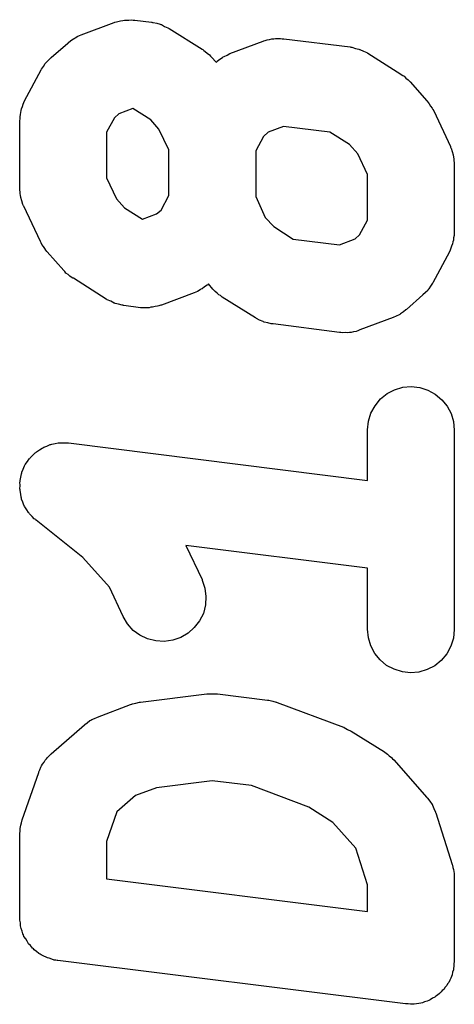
# Model space of a CAD drawing. Extents: x 3.09 to 8.99, y -6.18 to -2.41.
# Tile 95 of 119: x 8.3634 to 8.3757, y -3.5756 to -3.5478. Entities that reach past the tile are written whole.
import ezdxf

# ---------------------------------------------------------------- set-up
doc = ezdxf.new("R2010")
doc.units = 0
doc.header["$MEASUREMENT"] = 0
doc.layers.add('BLACK', color=7, linetype='CONTINUOUS')

msp = doc.modelspace()

# ---------------------------------------------------------------- linework, layer by layer
at = {"layer": 'BLACK', "linetype": 'CONTINUOUS'}
for p, q in [((8.3663, -3.54777), (8.36635, -3.54776)), ((8.36635, -3.54776), (8.3664, -3.54776)), ((8.3664, -3.54776), (8.36647, -3.54776)), ((8.36647, -3.54776), (8.36654, -3.54775)), ((8.36654, -3.54775), (8.36659, -3.54776)), ((8.36659, -3.54776), (8.36664, -3.54776)), ((8.36664, -3.54776), (8.36711, -3.54782)), ((8.36512, -3.54818), (8.36605, -3.54783)), ((8.36605, -3.54783), (8.36607, -3.54782)), ((8.36607, -3.54782), (8.36612, -3.54781)), ((8.36612, -3.54781), (8.36616, -3.5478)), ((8.36616, -3.5478), (8.36623, -3.54778)), ((8.36623, -3.54778), (8.3663, -3.54777)), ((8.36711, -3.54782), (8.36712, -3.54782)), ((8.36712, -3.54782), (8.36714, -3.54783)), ((8.36714, -3.54783), (8.36716, -3.54783)), ((8.36716, -3.54783), (8.36726, -3.54785)), ((8.36726, -3.54785), (8.36736, -3.54788)), ((8.36736, -3.54788), (8.36737, -3.54789)), ((8.36737, -3.54789), (8.36739, -3.54789)), ((8.36739, -3.54789), (8.36748, -3.54794)), ((8.36748, -3.54794), (8.36757, -3.54798)), ((8.36757, -3.54798), (8.36759, -3.54799)), ((8.36759, -3.54799), (8.36761, -3.548)), ((8.36761, -3.548), (8.36854, -3.54858)), ((8.36483, -3.54834), (8.3649, -3.54829)), ((8.3649, -3.54829), (8.36492, -3.54828)), ((8.36492, -3.54828), (8.36495, -3.54826)), ((8.36495, -3.54826), (8.36503, -3.54822)), ((8.36503, -3.54822), (8.36512, -3.54818)), ((8.37033, -3.54834), (8.37038, -3.54832)), ((8.37038, -3.54832), (8.37045, -3.54831)), ((8.37045, -3.54831), (8.37052, -3.54829)), ((8.37052, -3.54829), (8.37057, -3.54829)), ((8.37057, -3.54829), (8.37062, -3.54828)), ((8.37062, -3.54828), (8.37069, -3.54828)), ((8.37069, -3.54828), (8.37076, -3.54828)), ((8.37076, -3.54828), (8.37081, -3.54829)), ((8.37081, -3.54829), (8.37086, -3.54829)), ((8.37086, -3.54829), (8.37273, -3.54852)), ((8.36427, -3.54882), (8.36474, -3.54841)), ((8.36474, -3.54841), (8.36475, -3.5484)), ((8.36475, -3.5484), (8.36483, -3.54834)), ((8.36854, -3.54858), (8.36856, -3.54859)), ((8.36856, -3.54859), (8.36859, -3.54862)), ((8.36933, -3.54871), (8.37027, -3.54836)), ((8.37027, -3.54836), (8.37029, -3.54835)), ((8.37029, -3.54835), (8.37033, -3.54834)), ((8.37273, -3.54852), (8.37275, -3.54853)), ((8.37275, -3.54853), (8.37277, -3.54853)), ((8.37277, -3.54853), (8.37278, -3.54853)), ((8.37278, -3.54853), (8.37288, -3.54856)), ((8.37288, -3.54856), (8.37298, -3.54858)), ((8.37298, -3.54858), (8.373, -3.54859)), ((8.373, -3.54859), (8.37301, -3.54859)), ((8.37301, -3.54859), (8.37311, -3.54864)), ((8.3642, -3.54889), (8.36427, -3.54882)), ((8.36859, -3.54862), (8.36863, -3.54865)), ((8.36863, -3.54865), (8.36869, -3.5487)), ((8.36869, -3.5487), (8.36875, -3.54874)), ((8.36875, -3.54874), (8.36878, -3.54878)), ((8.36878, -3.54878), (8.36881, -3.54881)), ((8.36881, -3.54881), (8.36894, -3.54895)), ((8.36897, -3.54892), (8.36904, -3.54887)), ((8.36904, -3.54887), (8.36912, -3.54882)), ((8.36912, -3.54882), (8.36914, -3.5488)), ((8.36914, -3.5488), (8.36917, -3.54879)), ((8.36917, -3.54879), (8.36925, -3.54875)), ((8.36925, -3.54875), (8.36933, -3.54871)), ((8.37311, -3.54864), (8.3732, -3.54868)), ((8.3732, -3.54868), (8.37321, -3.54869)), ((8.37321, -3.54869), (8.37323, -3.5487)), ((8.37323, -3.5487), (8.37417, -3.54929)), ((8.36399, -3.54917), (8.364, -3.54915)), ((8.364, -3.54915), (8.36405, -3.54907)), ((8.36405, -3.54907), (8.3641, -3.54899)), ((8.3641, -3.54899), (8.36412, -3.54897)), ((8.36412, -3.54897), (8.36414, -3.54895)), ((8.36414, -3.54895), (8.3642, -3.54889)), ((8.36894, -3.54895), (8.36896, -3.54894)), ((8.36896, -3.54894), (8.36897, -3.54892)), ((8.36352, -3.55004), (8.36399, -3.54917)), ((8.37417, -3.54929), (8.37418, -3.5493)), ((8.37418, -3.5493), (8.37422, -3.54933)), ((8.37422, -3.54933), (8.37426, -3.54935)), ((8.37426, -3.54935), (8.37431, -3.5494)), ((8.37431, -3.5494), (8.37437, -3.54945)), ((8.37437, -3.54945), (8.3744, -3.54948)), ((8.3744, -3.54948), (8.37443, -3.54951)), ((8.37443, -3.54951), (8.3749, -3.55004)), ((8.36342, -3.55032), (8.36343, -3.55027)), ((8.36343, -3.55027), (8.36346, -3.5502)), ((8.36346, -3.5502), (8.36348, -3.55014)), ((8.36348, -3.55014), (8.3635, -3.55009)), ((8.3635, -3.55009), (8.36352, -3.55004)), ((8.36658, -3.55026), (8.36619, -3.55041)), ((8.36709, -3.55058), (8.36658, -3.55026)), ((8.3749, -3.55004), (8.37491, -3.55005)), ((8.37491, -3.55005), (8.37494, -3.55009)), ((8.37494, -3.55009), (8.37497, -3.55013)), ((8.37497, -3.55013), (8.37501, -3.55019)), ((8.37501, -3.55019), (8.37505, -3.55025)), ((8.37505, -3.55025), (8.37507, -3.55029)), ((8.36338, -3.55061), (8.36339, -3.55055)), ((8.36339, -3.5505), (8.3634, -3.55043)), ((8.36339, -3.55055), (8.36339, -3.5505)), ((8.3634, -3.55043), (8.36341, -3.55037)), ((8.36341, -3.55037), (8.36342, -3.55032)), ((8.36606, -3.55052), (8.36584, -3.55093)), ((8.36619, -3.55041), (8.36606, -3.55052)), ((8.37507, -3.55029), (8.3751, -3.55033)), ((8.3751, -3.55033), (8.37557, -3.55133)), ((8.36338, -3.55062), (8.36338, -3.55061)), ((8.36338, -3.5525), (8.36338, -3.55062)), ((8.36732, -3.55084), (8.36709, -3.55058)), ((8.37085, -3.55077), (8.37041, -3.55093)), ((8.37216, -3.55093), (8.37085, -3.55077)), ((8.36584, -3.55093), (8.36584, -3.55222)), ((8.3676, -3.55143), (8.36732, -3.55084)), ((8.37028, -3.55105), (8.37006, -3.55146)), ((8.37041, -3.55093), (8.37028, -3.55105)), ((8.37271, -3.55128), (8.37216, -3.55093)), ((8.37295, -3.55154), (8.37271, -3.55128)), ((8.37557, -3.55133), (8.37557, -3.55135)), ((8.37557, -3.55135), (8.37558, -3.55137)), ((8.37558, -3.55137), (8.37559, -3.55138)), ((8.37559, -3.55138), (8.37562, -3.55148)), ((8.3676, -3.55272), (8.3676, -3.55143)), ((8.37006, -3.55146), (8.37006, -3.55275)), ((8.37322, -3.55213), (8.37295, -3.55154)), ((8.37562, -3.55148), (8.37565, -3.55157)), ((8.37565, -3.55157), (8.37565, -3.55159)), ((8.37565, -3.55159), (8.37566, -3.55161)), ((8.37566, -3.55161), (8.37567, -3.55171)), ((8.37567, -3.55171), (8.37568, -3.55181)), ((8.37568, -3.55181), (8.37568, -3.55183)), ((8.37568, -3.55183), (8.37568, -3.55185)), ((8.37568, -3.55185), (8.37568, -3.55373)), ((8.36584, -3.55222), (8.36612, -3.55281)), ((8.37322, -3.55342), (8.37322, -3.55213)), ((8.36338, -3.55252), (8.36338, -3.5525)), ((8.36338, -3.55254), (8.36338, -3.55252)), ((8.36339, -3.55264), (8.36338, -3.55254)), ((8.3634, -3.55274), (8.36339, -3.55264)), ((8.36341, -3.55276), (8.3634, -3.55274)), ((8.36341, -3.55278), (8.36341, -3.55276)), ((8.36738, -3.55313), (8.3676, -3.55272)), ((8.37006, -3.55275), (8.37033, -3.55334)), ((8.36344, -3.55287), (8.36341, -3.55278)), ((8.36347, -3.55297), (8.36344, -3.55287)), ((8.36348, -3.55299), (8.36347, -3.55297)), ((8.36349, -3.55301), (8.36348, -3.55299)), ((8.3635, -3.55302), (8.36349, -3.55301)), ((8.36397, -3.55402), (8.3635, -3.55302)), ((8.36612, -3.55281), (8.36635, -3.55307)), ((8.36635, -3.55307), (8.36686, -3.55339)), ((8.36686, -3.55339), (8.36725, -3.55324)), ((8.36725, -3.55324), (8.36738, -3.55313)), ((8.37033, -3.55334), (8.37057, -3.5536)), ((8.37057, -3.5536), (8.37112, -3.55395)), ((8.373, -3.55383), (8.37322, -3.55342)), ((8.37287, -3.55394), (8.373, -3.55383)), ((8.37568, -3.55385), (8.37566, -3.55392)), ((8.37568, -3.55373), (8.37568, -3.55375)), ((8.37568, -3.55375), (8.37568, -3.5538)), ((8.37568, -3.5538), (8.37568, -3.55385)), ((8.36399, -3.55406), (8.36397, -3.55402)), ((8.36401, -3.5541), (8.36399, -3.55406)), ((8.36405, -3.55416), (8.36401, -3.5541)), ((8.36409, -3.55422), (8.36405, -3.55416)), ((8.37112, -3.55395), (8.37243, -3.55411)), ((8.37243, -3.55411), (8.37287, -3.55394)), ((8.3756, -3.55415), (8.37558, -3.55421)), ((8.37563, -3.55409), (8.3756, -3.55415)), ((8.37564, -3.55403), (8.37563, -3.55409)), ((8.37566, -3.55398), (8.37564, -3.55403)), ((8.37566, -3.55392), (8.37566, -3.55398)), ((8.36412, -3.55426), (8.36409, -3.55422)), ((8.36415, -3.5543), (8.36412, -3.55426)), ((8.36416, -3.55431), (8.36415, -3.5543)), ((8.36463, -3.55484), (8.36416, -3.55431)), ((8.37554, -3.55431), (8.37507, -3.55519)), ((8.37556, -3.55426), (8.37554, -3.55431)), ((8.37558, -3.55421), (8.37556, -3.55426)), ((8.36466, -3.55487), (8.36463, -3.55484)), ((8.36469, -3.55491), (8.36466, -3.55487)), ((8.36475, -3.55495), (8.36469, -3.55491)), ((8.3648, -3.555), (8.36475, -3.55495)), ((8.36484, -3.55503), (8.3648, -3.555)), ((8.36488, -3.55506), (8.36484, -3.55503)), ((8.3649, -3.55506), (8.36488, -3.55506)), ((8.36583, -3.55565), (8.3649, -3.55506)), ((8.36869, -3.55525), (8.36861, -3.5553)), ((8.3687, -3.55524), (8.36869, -3.55525)), ((8.36872, -3.55522), (8.3687, -3.55524)), ((8.36885, -3.55537), (8.36872, -3.55522)), ((8.37501, -3.55528), (8.37496, -3.55536)), ((8.37506, -3.5552), (8.37501, -3.55528)), ((8.37507, -3.55519), (8.37506, -3.5552)), ((8.36832, -3.55547), (8.36739, -3.55582)), ((8.36841, -3.55543), (8.36832, -3.55547)), ((8.36849, -3.55539), (8.36841, -3.55543)), ((8.36851, -3.55537), (8.36849, -3.55539)), ((8.36854, -3.55536), (8.36851, -3.55537)), ((8.36861, -3.5553), (8.36854, -3.55536)), ((8.36888, -3.5554), (8.36885, -3.55537)), ((8.36891, -3.55543), (8.36888, -3.5554)), ((8.36897, -3.55548), (8.36891, -3.55543)), ((8.36902, -3.55553), (8.36897, -3.55548)), ((8.36906, -3.55555), (8.36902, -3.55553)), ((8.3691, -3.55558), (8.36906, -3.55555)), ((8.37479, -3.55553), (8.37433, -3.55594)), ((8.37486, -3.55546), (8.37479, -3.55553)), ((8.37493, -3.5554), (8.37486, -3.55546)), ((8.37494, -3.55538), (8.37493, -3.5554)), ((8.37496, -3.55536), (8.37494, -3.55538)), ((8.36585, -3.55566), (8.36583, -3.55565)), ((8.36586, -3.55567), (8.36585, -3.55566)), ((8.36596, -3.55571), (8.36586, -3.55567)), ((8.36605, -3.55576), (8.36596, -3.55571)), ((8.36607, -3.55576), (8.36605, -3.55576)), ((8.36608, -3.55577), (8.36607, -3.55576)), ((8.36618, -3.55579), (8.36608, -3.55577)), ((8.36628, -3.55582), (8.36618, -3.55579)), ((8.3663, -3.55582), (8.36628, -3.55582)), ((8.36632, -3.55583), (8.3663, -3.55582)), ((8.36633, -3.55583), (8.36632, -3.55583)), ((8.3668, -3.55589), (8.36633, -3.55583)), ((8.36737, -3.55582), (8.36732, -3.55584)), ((8.36739, -3.55582), (8.36737, -3.55582)), ((8.36911, -3.55559), (8.3691, -3.55558)), ((8.37005, -3.55618), (8.36911, -3.55559)), ((8.36685, -3.55589), (8.3668, -3.55589)), ((8.3669, -3.55589), (8.36685, -3.55589)), ((8.36697, -3.55589), (8.3669, -3.55589)), ((8.36704, -3.55589), (8.36697, -3.55589)), ((8.36709, -3.55588), (8.36704, -3.55589)), ((8.36714, -3.55588), (8.36709, -3.55588)), ((8.36721, -3.55586), (8.36714, -3.55588)), ((8.36728, -3.55585), (8.36721, -3.55586)), ((8.36732, -3.55584), (8.36728, -3.55585)), ((8.37412, -3.55609), (8.37403, -3.55613)), ((8.37414, -3.55608), (8.37412, -3.55609)), ((8.37416, -3.55606), (8.37414, -3.55608)), ((8.37424, -3.55601), (8.37416, -3.55606)), ((8.37431, -3.55595), (8.37424, -3.55601)), ((8.37433, -3.55594), (8.37431, -3.55595)), ((8.37007, -3.55619), (8.37005, -3.55618)), ((8.37008, -3.5562), (8.37007, -3.55619)), ((8.37017, -3.55624), (8.37008, -3.5562)), ((8.37027, -3.55628), (8.37017, -3.55624)), ((8.37028, -3.55629), (8.37027, -3.55628)), ((8.3703, -3.5563), (8.37028, -3.55629)), ((8.3704, -3.55632), (8.3703, -3.5563)), ((8.3705, -3.55635), (8.3704, -3.55632)), ((8.37052, -3.55635), (8.3705, -3.55635)), ((8.37053, -3.55635), (8.37052, -3.55635)), ((8.37055, -3.55635), (8.37053, -3.55635)), ((8.37243, -3.55659), (8.37055, -3.55635)), ((8.37395, -3.55617), (8.37301, -3.55652)), ((8.37403, -3.55613), (8.37395, -3.55617)), ((8.37247, -3.55659), (8.37243, -3.55659)), ((8.37252, -3.5566), (8.37247, -3.55659)), ((8.37259, -3.55659), (8.37252, -3.5566)), ((8.37267, -3.5566), (8.37259, -3.55659)), ((8.37271, -3.55659), (8.37267, -3.5566)), ((8.37276, -3.55659), (8.37271, -3.55659)), ((8.37283, -3.55657), (8.37276, -3.55659)), ((8.3729, -3.55656), (8.37283, -3.55657)), ((8.37295, -3.55654), (8.3729, -3.55656)), ((8.37299, -3.55653), (8.37295, -3.55654)), ((8.37301, -3.55652), (8.37299, -3.55653)), ((8.37359, -3.55847), (8.37378, -3.55832)), ((8.37378, -3.55832), (8.37399, -3.55821)), ((8.37399, -3.55821), (8.37422, -3.55814)), ((8.37422, -3.55814), (8.37446, -3.55812)), ((8.37446, -3.55812), (8.3747, -3.55815)), ((8.3747, -3.55815), (8.37493, -3.55822)), ((8.37493, -3.55822), (8.37514, -3.55833)), ((8.37514, -3.55833), (8.37533, -3.55849)), ((8.37344, -3.55866), (8.37359, -3.55847)), ((8.37533, -3.55849), (8.37548, -3.55867)), ((8.37325, -3.5591), (8.37332, -3.55887)), ((8.37332, -3.55887), (8.37344, -3.55866)), ((8.37548, -3.55867), (8.37559, -3.55888)), ((8.37559, -3.55888), (8.37566, -3.55911)), ((8.37322, -3.55934), (8.37325, -3.5591)), ((8.37566, -3.55911), (8.37568, -3.55935)), ((8.37322, -3.55935), (8.37322, -3.55934)), ((8.37322, -3.56077), (8.37322, -3.55935)), ((8.37568, -3.55935), (8.37568, -3.56498)), ((8.36429, -3.55975), (8.36438, -3.55973)), ((8.36438, -3.55973), (8.36447, -3.55971)), ((8.36447, -3.55971), (8.3645, -3.55971)), ((8.3645, -3.55971), (8.36452, -3.55971)), ((8.36452, -3.55971), (8.36462, -3.55971)), ((8.36462, -3.55971), (8.36471, -3.55971)), ((8.36471, -3.55971), (8.36474, -3.55971)), ((8.36474, -3.55971), (8.36476, -3.55971)), ((8.36476, -3.55971), (8.37322, -3.56077)), ((8.36375, -3.56006), (8.36382, -3.55999)), ((8.36382, -3.55999), (8.36384, -3.55998)), ((8.36384, -3.55998), (8.36386, -3.55996)), ((8.36386, -3.55996), (8.36394, -3.55991)), ((8.36394, -3.55991), (8.36402, -3.55986)), ((8.36402, -3.55986), (8.36404, -3.55985)), ((8.36404, -3.55985), (8.36406, -3.55983)), ((8.36406, -3.55983), (8.36415, -3.5598)), ((8.36415, -3.5598), (8.36424, -3.55976)), ((8.36424, -3.55976), (8.36426, -3.55976)), ((8.36426, -3.55976), (8.36429, -3.55975)), ((8.36354, -3.56032), (8.3636, -3.56024)), ((8.3636, -3.56024), (8.36365, -3.56016)), ((8.36365, -3.56016), (8.36367, -3.56015)), ((8.36367, -3.56015), (8.36368, -3.56013)), ((8.36368, -3.56013), (8.36375, -3.56006)), ((8.36343, -3.56059), (8.36344, -3.56056)), ((8.36344, -3.56054), (8.36348, -3.56045)), ((8.36344, -3.56056), (8.36344, -3.56054)), ((8.36348, -3.56045), (8.36352, -3.56036)), ((8.36352, -3.56036), (8.36353, -3.56034)), ((8.36353, -3.56034), (8.36354, -3.56032)), ((8.36338, -3.56082), (8.36339, -3.5608)), ((8.36339, -3.56092), (8.36338, -3.56082)), ((8.36339, -3.56077), (8.36341, -3.56068)), ((8.36339, -3.5608), (8.36339, -3.56077)), ((8.36341, -3.56068), (8.36343, -3.56059)), ((8.36338, -3.56101), (8.36339, -3.56092)), ((8.36339, -3.56104), (8.36338, -3.56101)), ((8.36339, -3.56106), (8.36339, -3.56104)), ((8.36341, -3.56116), (8.36339, -3.56106)), ((8.36342, -3.56125), (8.36341, -3.56116)), ((8.36343, -3.56127), (8.36342, -3.56125)), ((8.36343, -3.5613), (8.36343, -3.56127)), ((8.36347, -3.56139), (8.36343, -3.5613)), ((8.3635, -3.56147), (8.36347, -3.56139)), ((8.36352, -3.5615), (8.3635, -3.56147)), ((8.36353, -3.56152), (8.36352, -3.5615)), ((8.36358, -3.5616), (8.36353, -3.56152)), ((8.36363, -3.56168), (8.36358, -3.5616)), ((8.36365, -3.5617), (8.36363, -3.56168)), ((8.36366, -3.56172), (8.36365, -3.5617)), ((8.36373, -3.56179), (8.36366, -3.56172)), ((8.36379, -3.56186), (8.36373, -3.56179)), ((8.36382, -3.56187), (8.36379, -3.56186)), ((8.36383, -3.56189), (8.36382, -3.56187)), ((8.36385, -3.5619), (8.36383, -3.56189)), ((8.36517, -3.56295), (8.36385, -3.5619)), ((8.37322, -3.56325), (8.36808, -3.56261)), ((8.36808, -3.56261), (8.36854, -3.56357)), ((8.36592, -3.56379), (8.36517, -3.56295)), ((8.37322, -3.56498), (8.37322, -3.56325)), ((8.36854, -3.56357), (8.36854, -3.56359)), ((8.36854, -3.56359), (8.36862, -3.56382)), ((8.36631, -3.56462), (8.36592, -3.56379)), ((8.36862, -3.56382), (8.36865, -3.56405)), ((8.36865, -3.56405), (8.36864, -3.56429)), ((8.36864, -3.56429), (8.36858, -3.56453)), ((8.36643, -3.56483), (8.36631, -3.56462)), ((8.36847, -3.56474), (8.36832, -3.56493)), ((8.36858, -3.56453), (8.36847, -3.56474)), ((8.36659, -3.56501), (8.36643, -3.56483)), ((8.36678, -3.56515), (8.36659, -3.56501)), ((8.36832, -3.56493), (8.36815, -3.56509)), ((8.37325, -3.56522), (8.37322, -3.56498)), ((8.37568, -3.56499), (8.37566, -3.56523)), ((8.37568, -3.56498), (8.37568, -3.56499)), ((8.367, -3.56525), (8.36678, -3.56515)), ((8.36723, -3.56531), (8.367, -3.56525)), ((8.36771, -3.56529), (8.36747, -3.56533)), ((8.36794, -3.56521), (8.36771, -3.56529)), ((8.36815, -3.56509), (8.36794, -3.56521)), ((8.37332, -3.56545), (8.37325, -3.56522)), ((8.37566, -3.56523), (8.37558, -3.56546)), ((8.36747, -3.56533), (8.36723, -3.56531)), ((8.37343, -3.56566), (8.37332, -3.56545)), ((8.37558, -3.56546), (8.37547, -3.56567)), ((8.37358, -3.56584), (8.37343, -3.56566)), ((8.37376, -3.566), (8.37358, -3.56584)), ((8.37547, -3.56567), (8.37531, -3.56586)), ((8.37398, -3.56611), (8.37376, -3.566)), ((8.37421, -3.56618), (8.37398, -3.56611)), ((8.37491, -3.56612), (8.37468, -3.56619)), ((8.37513, -3.56601), (8.37491, -3.56612)), ((8.37531, -3.56586), (8.37513, -3.56601)), ((8.37444, -3.56621), (8.37421, -3.56618)), ((8.37468, -3.56619), (8.37444, -3.56621)), ((8.3668, -3.56704), (8.36868, -3.5668)), ((8.36868, -3.5668), (8.36869, -3.5668)), ((8.36869, -3.5668), (8.36872, -3.5668)), ((8.36872, -3.5668), (8.36874, -3.5668)), ((8.36874, -3.5668), (8.36884, -3.5668)), ((8.36884, -3.5668), (8.36893, -3.5668)), ((8.36893, -3.5668), (8.36896, -3.5668)), ((8.36896, -3.5668), (8.36898, -3.5668)), ((8.36898, -3.5668), (8.37039, -3.56698)), ((8.36558, -3.56746), (8.36652, -3.56711)), ((8.36652, -3.56711), (8.36654, -3.5671)), ((8.36654, -3.5671), (8.36655, -3.5671)), ((8.36655, -3.5671), (8.36657, -3.56709)), ((8.36657, -3.56709), (8.36667, -3.56707)), ((8.36667, -3.56707), (8.36677, -3.56704)), ((8.36677, -3.56704), (8.36679, -3.56704)), ((8.36679, -3.56704), (8.3668, -3.56704)), ((8.37039, -3.56698), (8.3704, -3.56698)), ((8.3704, -3.56698), (8.37042, -3.56698)), ((8.37042, -3.56698), (8.37043, -3.56698)), ((8.37043, -3.56698), (8.37054, -3.56701)), ((8.37054, -3.56701), (8.37064, -3.56704)), ((8.37064, -3.56704), (8.37065, -3.56704)), ((8.37065, -3.56704), (8.37067, -3.56705)), ((8.37067, -3.56705), (8.37254, -3.56775)), ((8.36542, -3.56753), (8.3655, -3.5675)), ((8.3655, -3.5675), (8.36558, -3.56746)), ((8.36427, -3.5685), (8.36521, -3.56768)), ((8.36521, -3.56768), (8.36522, -3.56767)), ((8.36522, -3.56767), (8.36529, -3.56762)), ((8.36529, -3.56762), (8.36537, -3.56756)), ((8.36537, -3.56756), (8.36539, -3.56755)), ((8.36539, -3.56755), (8.36542, -3.56753)), ((8.37254, -3.56775), (8.37255, -3.56775)), ((8.37255, -3.56775), (8.37255, -3.56775)), ((8.37255, -3.56775), (8.37255, -3.56775)), ((8.37255, -3.56775), (8.37256, -3.56776)), ((8.37256, -3.56776), (8.37266, -3.56781)), ((8.37266, -3.56781), (8.37276, -3.56786)), ((8.37276, -3.56786), (8.3737, -3.56844)), ((8.3641, -3.56868), (8.36414, -3.56864)), ((8.36414, -3.56864), (8.36417, -3.5686)), ((8.36417, -3.5686), (8.36422, -3.56855)), ((8.36422, -3.56855), (8.36427, -3.5685)), ((8.3737, -3.56844), (8.37371, -3.56845)), ((8.37371, -3.56845), (8.37375, -3.56848)), ((8.37375, -3.56848), (8.37379, -3.56851)), ((8.37379, -3.56851), (8.37384, -3.56856)), ((8.37384, -3.56856), (8.3739, -3.5686)), ((8.3739, -3.5686), (8.37393, -3.56864)), ((8.37393, -3.56864), (8.37397, -3.56867)), ((8.36395, -3.56895), (8.36398, -3.56888)), ((8.36398, -3.56888), (8.364, -3.56884)), ((8.364, -3.56884), (8.36403, -3.56879)), ((8.36403, -3.56879), (8.36407, -3.56874)), ((8.36407, -3.56874), (8.3641, -3.56868)), ((8.37397, -3.56867), (8.3749, -3.56973)), ((8.36345, -3.57037), (8.36392, -3.56903)), ((8.36392, -3.56901), (8.36395, -3.56895)), ((8.36392, -3.56903), (8.36392, -3.56901)), ((8.36725, -3.56946), (8.36666, -3.56968)), ((8.36883, -3.56926), (8.36725, -3.56946)), ((8.36994, -3.5694), (8.36883, -3.56926)), ((8.37156, -3.57001), (8.36994, -3.5694)), ((8.36666, -3.56968), (8.36613, -3.57014)), ((8.3749, -3.56973), (8.37491, -3.56974)), ((8.37491, -3.56974), (8.37492, -3.56974)), ((8.37492, -3.56974), (8.37492, -3.56975)), ((8.37492, -3.56975), (8.37499, -3.56984)), ((8.37224, -3.57044), (8.37156, -3.57001)), ((8.37499, -3.56984), (8.37505, -3.56993)), ((8.37505, -3.56993), (8.37506, -3.56994)), ((8.37506, -3.56994), (8.37506, -3.56995)), ((8.37506, -3.56995), (8.3751, -3.57005)), ((8.36613, -3.57014), (8.36584, -3.57098)), ((8.3751, -3.57005), (8.37515, -3.57015)), ((8.37515, -3.57015), (8.37515, -3.57016)), ((8.37515, -3.57016), (8.37516, -3.57017)), ((8.37516, -3.57017), (8.37562, -3.57163)), ((8.36339, -3.57061), (8.3634, -3.57056)), ((8.3634, -3.57056), (8.36341, -3.57052)), ((8.36341, -3.57052), (8.36343, -3.57045)), ((8.36343, -3.57045), (8.36345, -3.57037)), ((8.37289, -3.57117), (8.37224, -3.57044)), ((8.36338, -3.57076), (8.36339, -3.57068)), ((8.36338, -3.57078), (8.36338, -3.57076)), ((8.36338, -3.57312), (8.36338, -3.57078)), ((8.36339, -3.57068), (8.36339, -3.57061)), ((8.36584, -3.57098), (8.36584, -3.57203)), ((8.37322, -3.5722), (8.37289, -3.57117)), ((8.37562, -3.57163), (8.37563, -3.57165)), ((8.37563, -3.57165), (8.37564, -3.57171)), ((8.37564, -3.57171), (8.37566, -3.57177)), ((8.37566, -3.57177), (8.37567, -3.57183)), ((8.37567, -3.57183), (8.37568, -3.57188)), ((8.37568, -3.57188), (8.37568, -3.57195)), ((8.37568, -3.57195), (8.37568, -3.57201)), ((8.36584, -3.57203), (8.37322, -3.57296)), ((8.37322, -3.57296), (8.37322, -3.5722)), ((8.37568, -3.57201), (8.37568, -3.57435)), ((8.36338, -3.57316), (8.36338, -3.57312)), ((8.36338, -3.5732), (8.36338, -3.57316)), ((8.3634, -3.57328), (8.36338, -3.5732)), ((8.3634, -3.57336), (8.3634, -3.57328)), ((8.36341, -3.5734), (8.3634, -3.57336)), ((8.36342, -3.57344), (8.36341, -3.5734)), ((8.36345, -3.57351), (8.36342, -3.57344)), ((8.36347, -3.57359), (8.36345, -3.57351)), ((8.36349, -3.57362), (8.36347, -3.57359)), ((8.3635, -3.57366), (8.36349, -3.57362)), ((8.36355, -3.57373), (8.3635, -3.57366)), ((8.36359, -3.5738), (8.36355, -3.57373)), ((8.36361, -3.57383), (8.36359, -3.5738)), ((8.36363, -3.57387), (8.36361, -3.57383)), ((8.36369, -3.57392), (8.36363, -3.57387)), ((8.36374, -3.57399), (8.36369, -3.57392)), ((8.36377, -3.57401), (8.36374, -3.57399)), ((8.36379, -3.57404), (8.36377, -3.57401)), ((8.36386, -3.57409), (8.36379, -3.57404)), ((8.36392, -3.57414), (8.36386, -3.57409)), ((8.36396, -3.57416), (8.36392, -3.57414)), ((8.36399, -3.57418), (8.36396, -3.57416)), ((8.36406, -3.57422), (8.36399, -3.57418)), ((8.36413, -3.57425), (8.36406, -3.57422)), ((8.36417, -3.57427), (8.36413, -3.57425)), ((8.36421, -3.57428), (8.36417, -3.57427)), ((8.36429, -3.5743), (8.36421, -3.57428)), ((8.36436, -3.57433), (8.36429, -3.5743)), ((8.3644, -3.57433), (8.36436, -3.57433)), ((8.36444, -3.57434), (8.3644, -3.57433)), ((8.36446, -3.57434), (8.36444, -3.57434)), ((8.3743, -3.57557), (8.36446, -3.57434)), ((8.37568, -3.57437), (8.37567, -3.57444)), ((8.37567, -3.57444), (8.37567, -3.57451)), ((8.37568, -3.57435), (8.37568, -3.57437)), ((8.37562, -3.57475), (8.3756, -3.57479)), ((8.37563, -3.57467), (8.37562, -3.57475)), ((8.37566, -3.57461), (8.37563, -3.57467)), ((8.37567, -3.57451), (8.37566, -3.57456)), ((8.37566, -3.57456), (8.37566, -3.57461)), ((8.37549, -3.575), (8.37547, -3.57505)), ((8.37552, -3.57496), (8.37549, -3.575)), ((8.37555, -3.5749), (8.37552, -3.57496)), ((8.37558, -3.57484), (8.37555, -3.5749)), ((8.3756, -3.57479), (8.37558, -3.57484)), ((8.3752, -3.57532), (8.37516, -3.57535)), ((8.37526, -3.57527), (8.3752, -3.57532)), ((8.37531, -3.57523), (8.37526, -3.57527)), ((8.37534, -3.57519), (8.37531, -3.57523)), ((8.37538, -3.57516), (8.37534, -3.57519)), ((8.37542, -3.5751), (8.37538, -3.57516)), ((8.37547, -3.57505), (8.37542, -3.5751)), ((8.37437, -3.57557), (8.3743, -3.57557)), ((8.37444, -3.57558), (8.37437, -3.57557)), ((8.37449, -3.57558), (8.37444, -3.57558)), ((8.37454, -3.57558), (8.37449, -3.57558)), ((8.37461, -3.57557), (8.37454, -3.57558)), ((8.37468, -3.57556), (8.37461, -3.57557)), ((8.37473, -3.57555), (8.37468, -3.57556)), ((8.37478, -3.57554), (8.37473, -3.57555)), ((8.37484, -3.57551), (8.37478, -3.57554)), ((8.37491, -3.57549), (8.37484, -3.57551)), ((8.37496, -3.57547), (8.37491, -3.57549)), ((8.375, -3.57545), (8.37496, -3.57547)), ((8.37506, -3.57541), (8.375, -3.57545)), ((8.37513, -3.57538), (8.37506, -3.57541)), ((8.37516, -3.57535), (8.37513, -3.57538))]:
    msp.add_line(p, q, dxfattribs=at)

doc.saveas('drawing.dxf')
